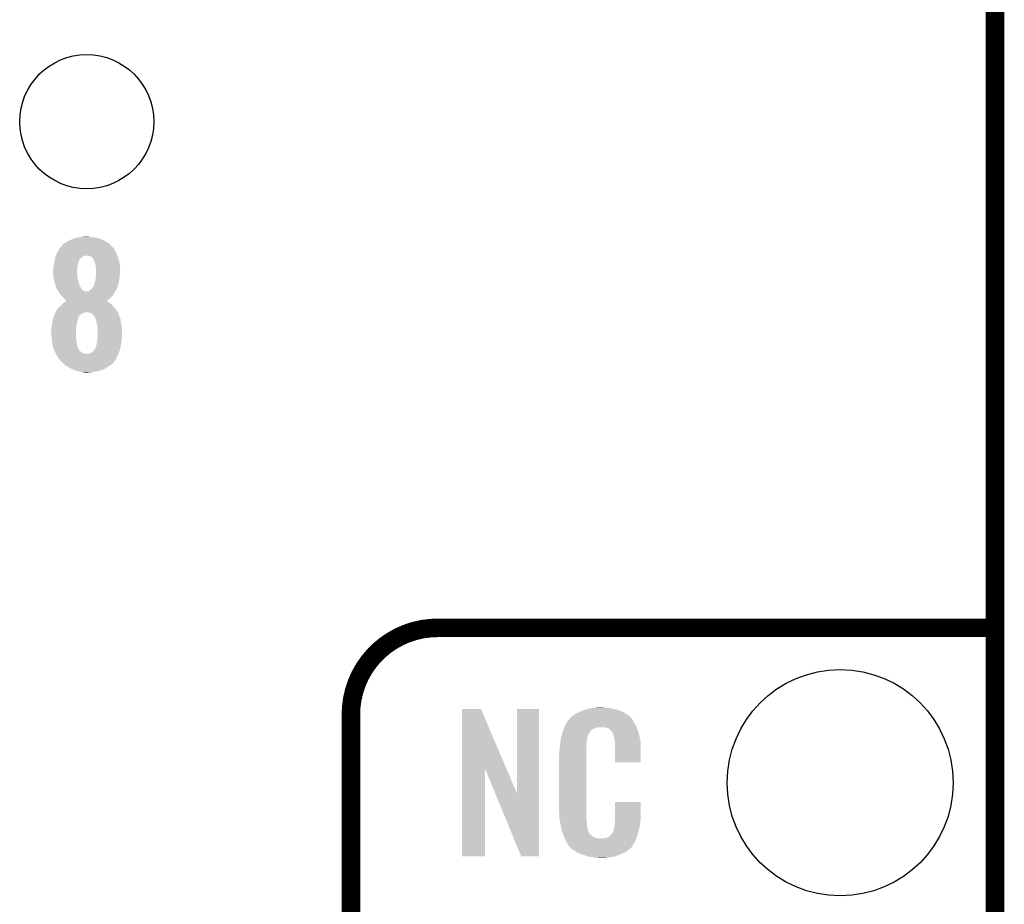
# Model space of a CAD drawing. Extents: x -1.3 to 24.2, y -3.9 to 53.4.
# Tile 20 of 33: x 16.1 to 24.2, y 16.8 to 24. Entities that reach past the tile are written whole.
import ezdxf

# ---------------------------------------------------------------- set-up
doc = ezdxf.new("R2010")
doc.units = 0
doc.layers.get('0').update_dxf_attribs({"linetype": 'CONTINUOUS'})
for name, color, linetype in [('DAC_24_CLICK_V100_GKO', 5, 'CONTINUOUS'), ('DAC_24_CLICK_V100_GTO', 14, 'CONTINUOUS'), ('DAC_24_CLICK_V100_GTS', 12, 'CONTINUOUS')]:
    doc.layers.add(name, color=color, linetype=linetype)

# ---------------------------------------------------------------- blocks, each defined once
blk = doc.blocks.new('ROUND_34')
blk.add_circle((0, 0), 0.9271)
blk = doc.blocks.new('ROUND_35')
blk.add_circle((0, 0), 0.5499)

msp = doc.modelspace()

# ---------------------------------------------------------------- linework, layer by layer
at = {"layer": 'DAC_24_CLICK_V100_GKO', "const_width": 0.1524}
msp.add_lwpolyline([(24.13, -1.27), (24.13, 51.054)], dxfattribs=at)
at = {"layer": 'DAC_24_CLICK_V100_GTO', "const_width": 0.1524}
msp.add_lwpolyline([(19.558, 19.05, 0.4142136), (18.8468, 18.3388)], format="xyb", dxfattribs=at)
for points in [[(19.558, 19.05), (24.13, 19.05)], [(18.8468, -0.5588), (18.8468, 18.3388)]]:
    msp.add_lwpolyline(points, dxfattribs=at)
at = {"layer": 'DAC_24_CLICK_V100_GTO'}
for points in [[(16.48968, 22.19706), (16.508722, 22.209758), (16.866864, 22.19706), (16.852892, 22.209758)], [(16.508722, 22.209758), (16.527772, 22.22246), (16.852892, 22.209758), (16.829314, 22.22246)], [(16.527772, 22.22246), (16.539966, 22.22754), (16.829314, 22.22246), (16.819882, 22.22754)], [(16.539966, 22.22754), (16.55826, 22.23516), (16.819882, 22.22754), (16.800072, 22.23516)], [(16.55826, 22.23516), (16.571474, 22.240242), (16.800072, 22.23516), (16.78686, 22.240242)], [(16.571474, 22.240242), (16.591282, 22.24786), (16.78686, 22.240242), (16.7621, 22.24786)], [(16.591282, 22.24786), (16.605674, 22.2504), (16.7621, 22.24786), (16.753842, 22.2504)], [(16.605674, 22.2504), (16.620066, 22.25294), (16.753842, 22.2504), (16.7259, 22.25294)], [(16.620066, 22.25294), (16.63446, 22.25548), (16.7259, 22.25294), (16.703042, 22.25548)], [(16.63446, 22.25548), (16.680178, 22.25802), (16.703042, 22.25548), (16.692882, 22.25802)], [(16.4338, 22.120862), (16.43927, 22.13102), (16.923174, 22.120862), (16.91894, 22.13102)], [(16.43927, 22.13102), (16.45158, 22.15387), (16.91894, 22.13102), (16.906248, 22.15387)], [(16.45158, 22.15387), (16.451588, 22.15388), (16.906248, 22.15387), (16.906242, 22.15388)], [(16.451588, 22.15388), (16.466396, 22.171658), (16.906242, 22.15388), (16.893542, 22.171658)], [(16.466396, 22.171658), (16.472752, 22.179288), (16.893542, 22.171658), (16.883384, 22.179288)], [(16.472752, 22.179288), (16.476974, 22.184356), (16.883384, 22.179288), (16.880842, 22.184356)], [(16.476974, 22.184356), (16.476982, 22.184364), (16.880842, 22.184356), (16.880834, 22.184364)], [(16.476982, 22.184364), (16.479524, 22.189432), (16.880834, 22.184364), (16.875258, 22.189432)], [(16.479524, 22.189432), (16.48968, 22.19706), (16.875258, 22.189432), (16.866864, 22.19706)], [(16.409784, 22.029422), (16.41348, 22.04974), (16.606522, 22.029422), (16.61329, 22.04974)], [(16.41348, 22.04974), (16.414024, 22.05228), (16.61329, 22.04974), (16.614138, 22.05228)], [(16.414024, 22.05228), (16.416202, 22.062442), (16.614138, 22.05228), (16.616684, 22.062442)], [(16.416202, 22.062442), (16.416746, 22.064986), (16.616684, 22.062442), (16.61922, 22.064986)], [(16.416746, 22.064986), (16.417292, 22.067528), (16.61922, 22.064986), (16.619224, 22.067528)], [(16.417292, 22.067528), (16.420012, 22.080222), (16.619224, 22.067528), (16.629382, 22.080222)], [(16.420012, 22.080222), (16.421102, 22.0853), (16.629382, 22.080222), (16.636152, 22.0853)], [(16.421102, 22.0853), (16.424728, 22.09546), (16.636152, 22.0853), (16.6497, 22.09546)], [(16.424728, 22.09546), (16.426542, 22.10054), (16.6497, 22.09546), (16.657324, 22.10054)], [(16.426542, 22.10054), (16.426544, 22.100542), (16.657324, 22.10054), (16.667482, 22.100542)], [(16.426544, 22.100542), (16.42745, 22.10308), (16.667482, 22.100542), (16.675104, 22.10308)], [(16.42745, 22.10308), (16.4338, 22.120862), (16.930582, 22.10308), (16.923174, 22.120862)], [(16.69288, 22.10054), (16.680178, 22.10308), (16.93164, 22.10054), (16.930582, 22.10308)], [(16.705582, 22.098), (16.69288, 22.10054), (16.932548, 22.098), (16.93164, 22.10054)], [(16.72336, 22.087836), (16.705582, 22.098), (16.936178, 22.087836), (16.932548, 22.098)], [(16.73352, 22.07514), (16.72336, 22.087836), (16.940712, 22.07514), (16.936178, 22.087836)], [(16.7386, 22.070054), (16.73352, 22.07514), (16.942528, 22.070054), (16.940712, 22.07514)], [(16.738602, 22.067516), (16.7386, 22.070054), (16.943434, 22.067516), (16.942528, 22.070054)], [(16.739618, 22.064978), (16.738602, 22.067516), (16.94434, 22.064978), (16.943434, 22.067516)], [(16.743682, 22.05482), (16.739618, 22.064978), (16.946246, 22.05482), (16.94434, 22.064978)], [(16.74876, 22.037042), (16.743682, 22.05482), (16.94958, 22.037042), (16.946246, 22.05482)], [(16.40332, 21.986242), (16.40535, 21.9964), (16.60144, 21.986242), (16.60144, 21.9964)], [(16.40332, 21.973538), (16.40332, 21.986242), (16.60144, 21.973538), (16.60144, 21.986242)], [(16.40438, 21.960842), (16.40332, 21.973538), (16.60144, 21.960842), (16.60144, 21.973538)], [(16.40535, 21.9964), (16.40586, 21.99894), (16.60144, 21.9964), (16.601802, 21.99894)], [(16.40586, 21.99894), (16.407552, 22.01418), (16.601802, 21.99894), (16.60398, 22.01418)], [(16.407552, 22.01418), (16.4084, 22.0218), (16.60398, 22.01418), (16.60525, 22.0218)], [(16.4084, 22.0218), (16.409784, 22.029422), (16.60525, 22.0218), (16.606522, 22.029422)], [(16.75107, 22.02434), (16.74876, 22.037042), (16.95196, 22.02434), (16.94958, 22.037042)], [(16.75384, 22.0091), (16.75107, 22.02434), (16.952808, 22.0091), (16.95196, 22.02434)], [(16.75638, 21.996398), (16.75384, 22.0091), (16.953514, 21.996398), (16.952808, 22.0091)], [(16.75638, 21.978622), (16.75638, 21.996398), (16.9545, 21.978622), (16.953514, 21.996398)], [(16.75638, 21.963378), (16.75638, 21.978622), (16.9545, 21.963378), (16.9545, 21.978622)], [(16.405438, 21.948142), (16.40438, 21.960842), (16.60398, 21.948142), (16.60144, 21.960842)], [(16.40586, 21.94306), (16.405438, 21.948142), (16.60398, 21.94306), (16.60398, 21.948142)], [(16.407708, 21.922742), (16.40586, 21.94306), (16.60398, 21.922742), (16.60398, 21.94306)], [(16.4084, 21.91512), (16.407708, 21.922742), (16.605886, 21.91512), (16.60398, 21.922742)], [(16.41348, 21.889722), (16.4084, 21.91512), (16.612236, 21.889722), (16.605886, 21.91512)], [(16.421098, 21.869402), (16.41348, 21.889722), (16.617314, 21.869402), (16.612236, 21.889722)], [(16.74368, 21.87702), (16.751298, 21.897336), (16.9418, 21.87702), (16.945862, 21.897336)], [(16.751298, 21.897336), (16.751862, 21.902422), (16.945862, 21.897336), (16.94688, 21.902422)], [(16.751862, 21.902422), (16.75384, 21.9202), (16.94688, 21.902422), (16.948854, 21.9202)], [(16.75384, 21.9202), (16.75638, 21.9456), (16.948854, 21.9202), (16.951676, 21.9456)], [(16.75638, 21.948142), (16.75638, 21.963378), (16.95196, 21.948142), (16.9545, 21.963378)], [(16.75638, 21.9456), (16.75638, 21.948142), (16.951676, 21.9456), (16.95196, 21.948142)], [(16.423004, 21.861784), (16.421098, 21.869402), (16.619218, 21.861784), (16.617314, 21.869402)], [(16.42618, 21.849082), (16.423004, 21.861784), (16.626148, 21.849082), (16.619218, 21.861784)], [(16.43126, 21.83638), (16.42618, 21.849082), (16.633076, 21.83638), (16.626148, 21.849082)], [(16.432106, 21.833844), (16.43126, 21.83638), (16.634458, 21.833844), (16.633076, 21.83638)], [(16.4338, 21.828764), (16.432106, 21.833844), (16.638268, 21.828764), (16.634458, 21.833844)], [(16.436338, 21.826222), (16.4338, 21.828764), (16.640174, 21.826222), (16.638268, 21.828764)], [(16.437926, 21.823682), (16.436338, 21.826222), (16.642078, 21.823682), (16.640174, 21.826222)], [(16.444278, 21.813522), (16.437926, 21.823682), (16.654772, 21.813522), (16.642078, 21.823682)], [(16.447454, 21.80844), (16.444278, 21.813522), (16.680178, 21.80844), (16.654772, 21.813522)], [(16.449042, 21.805898), (16.447454, 21.80844), (16.91132, 21.805898), (16.913224, 21.80844)], [(16.458568, 21.790658), (16.449042, 21.805898), (16.903698, 21.790658), (16.91132, 21.805898)], [(16.685256, 21.80844), (16.692878, 21.81098), (16.913224, 21.80844), (16.91513, 21.81098)], [(16.692878, 21.81098), (16.703032, 21.816058), (16.91513, 21.81098), (16.918938, 21.816058)], [(16.703032, 21.816058), (16.712176, 21.823676), (16.918938, 21.816058), (16.92148, 21.823676)], [(16.712176, 21.823676), (16.71524, 21.826228), (16.92148, 21.823676), (16.924018, 21.826228)], [(16.71524, 21.826228), (16.71828, 21.82876), (16.924018, 21.826228), (16.925144, 21.82876)], [(16.71828, 21.82876), (16.725898, 21.836378), (16.925144, 21.82876), (16.92853, 21.836378)], [(16.725898, 21.836378), (16.733518, 21.849078), (16.92853, 21.836378), (16.93418, 21.849078)], [(16.733518, 21.849078), (16.741138, 21.861774), (16.93418, 21.849078), (16.937642, 21.861774)], [(16.741138, 21.861774), (16.74368, 21.877018), (16.937642, 21.861774), (16.941798, 21.877018)], [(16.74368, 21.877018), (16.74368, 21.87702), (16.941798, 21.877018), (16.9418, 21.87702)], [(16.46174, 21.785582), (16.458568, 21.790658), (16.900314, 21.785582), (16.903698, 21.790658)], [(16.471904, 21.775418), (16.46174, 21.785582), (16.893538, 21.775418), (16.900314, 21.785582)], [(16.476982, 21.770338), (16.471904, 21.775418), (16.888456, 21.770338), (16.893538, 21.775418)], [(16.48968, 21.7551), (16.476982, 21.770338), (16.873218, 21.7551), (16.888456, 21.770338)], [(16.499838, 21.74494), (16.48968, 21.7551), (16.863058, 21.74494), (16.873218, 21.7551)], [(16.492222, 21.717002), (16.510472, 21.727158), (16.865588, 21.717002), (16.845284, 21.727158)], [(16.507466, 21.734784), (16.499838, 21.74494), (16.849558, 21.734784), (16.863058, 21.74494)], [(16.515056, 21.732244), (16.507466, 21.734784), (16.846182, 21.732244), (16.849558, 21.734784)], [(16.510472, 21.727158), (16.514992, 21.729674), (16.845284, 21.727158), (16.842766, 21.729674)], [(16.514992, 21.729674), (16.51508, 21.729722), (16.842766, 21.729674), (16.842828, 21.729722)], [(16.51508, 21.729722), (16.515056, 21.732244), (16.842828, 21.729722), (16.846182, 21.732244)], [(16.42618, 21.640802), (16.433794, 21.653496), (16.932912, 21.640802), (16.926562, 21.653496)], [(16.433794, 21.653496), (16.433798, 21.6535), (16.926562, 21.653496), (16.92656, 21.6535)], [(16.433798, 21.6535), (16.443962, 21.668742), (16.92656, 21.6535), (16.913496, 21.668742)], [(16.443962, 21.668742), (16.4465, 21.67128), (16.913496, 21.668742), (16.91132, 21.67128)], [(16.4465, 21.67128), (16.46682, 21.6916), (16.91132, 21.67128), (16.89354, 21.6916)], [(16.46682, 21.6916), (16.479522, 21.704302), (16.89354, 21.6916), (16.880838, 21.704302)], [(16.479522, 21.704302), (16.49222, 21.717), (16.880838, 21.704302), (16.86559, 21.717)], [(16.49222, 21.717), (16.492222, 21.717002), (16.86559, 21.717), (16.865588, 21.717002)], [(16.398932, 21.556978), (16.400782, 21.577302), (16.60144, 21.556978), (16.605504, 21.577302)], [(16.400782, 21.577302), (16.402628, 21.582382), (16.605504, 21.577302), (16.606522, 21.582382)], [(16.402628, 21.582382), (16.404476, 21.587464), (16.606522, 21.582382), (16.60906, 21.587464)], [(16.404476, 21.587464), (16.4054, 21.590004), (16.60906, 21.587464), (16.609062, 21.590004)], [(16.4054, 21.590004), (16.41094, 21.60524), (16.609062, 21.590004), (16.615594, 21.60524)], [(16.41094, 21.60524), (16.411956, 21.607782), (16.615594, 21.60524), (16.616684, 21.607782)], [(16.411956, 21.607782), (16.416024, 21.617942), (16.616684, 21.607782), (16.629382, 21.617942)], [(16.416024, 21.617942), (16.419072, 21.62556), (16.629382, 21.617942), (16.64208, 21.62556)], [(16.419072, 21.62556), (16.421104, 21.630632), (16.64208, 21.62556), (16.648842, 21.630632)], [(16.421104, 21.630632), (16.423638, 21.633182), (16.648842, 21.630632), (16.652242, 21.633182)], [(16.423638, 21.633182), (16.42364, 21.633184), (16.652242, 21.633182), (16.65225, 21.633184)], [(16.42364, 21.633184), (16.424486, 21.635722), (16.65225, 21.633184), (16.66494, 21.635722)], [(16.424486, 21.635722), (16.425332, 21.63826), (16.66494, 21.635722), (16.672564, 21.63826)], [(16.425332, 21.63826), (16.42618, 21.640802), (16.934184, 21.63826), (16.932912, 21.640802)], [(16.697962, 21.635718), (16.680178, 21.63826), (16.935456, 21.635718), (16.934184, 21.63826)], [(16.713206, 21.63064), (16.697962, 21.635718), (16.937996, 21.63064), (16.935456, 21.635718)], [(16.717426, 21.628108), (16.713206, 21.63064), (16.939262, 21.628108), (16.937996, 21.63064)], [(16.72168, 21.625554), (16.717426, 21.628108), (16.941802, 21.625554), (16.939262, 21.628108)], [(16.7259, 21.62302), (16.72168, 21.625554), (16.942436, 21.62302), (16.941802, 21.625554)], [(16.736048, 21.615402), (16.7259, 21.62302), (16.94434, 21.615402), (16.942436, 21.62302)], [(16.736062, 21.61539), (16.736048, 21.615402), (16.944344, 21.61539), (16.94434, 21.615402)], [(16.741142, 21.605238), (16.736062, 21.61539), (16.947728, 21.605238), (16.944344, 21.61539)], [(16.744526, 21.600162), (16.741142, 21.605238), (16.94942, 21.600162), (16.947728, 21.605238)], [(16.746222, 21.597618), (16.744526, 21.600162), (16.95051, 21.597618), (16.94942, 21.600162)], [(16.7513, 21.592534), (16.746222, 21.597618), (16.95269, 21.592534), (16.95051, 21.597618)], [(16.7513, 21.589998), (16.7513, 21.592534), (16.953776, 21.589998), (16.95269, 21.592534)], [(16.753206, 21.582376), (16.7513, 21.589998), (16.95704, 21.582376), (16.953776, 21.589998)], [(16.759556, 21.556978), (16.753206, 21.582376), (16.95958, 21.556978), (16.95704, 21.582376)], [(16.38808, 21.48586), (16.389168, 21.49348), (16.59128, 21.48586), (16.59128, 21.49348)], [(16.38808, 21.470618), (16.38808, 21.48586), (16.59128, 21.470618), (16.59128, 21.48586)], [(16.389168, 21.49348), (16.39062, 21.50364), (16.59128, 21.49348), (16.592408, 21.50364)], [(16.39062, 21.50364), (16.39203, 21.51634), (16.592408, 21.50364), (16.59382, 21.51634)], [(16.39203, 21.51634), (16.39316, 21.5265), (16.59382, 21.51634), (16.596076, 21.5265)], [(16.39316, 21.5265), (16.39598, 21.5392), (16.596076, 21.5265), (16.5989, 21.5392)], [(16.39598, 21.5392), (16.39824, 21.549362), (16.5989, 21.5392), (16.60035, 21.549362)], [(16.39824, 21.549362), (16.398932, 21.556978), (16.60035, 21.549362), (16.60144, 21.556978)], [(16.76654, 21.529038), (16.759556, 21.556978), (16.9672, 21.529038), (16.95958, 21.556978)], [(16.76654, 21.50872), (16.76654, 21.529038), (16.968764, 21.50872), (16.9672, 21.529038)], [(16.768354, 21.496022), (16.76654, 21.50872), (16.96974, 21.496022), (16.968764, 21.50872)], [(16.76908, 21.490938), (16.768354, 21.496022), (16.96974, 21.490938), (16.96974, 21.496022)], [(16.76908, 21.4376), (16.76908, 21.490938), (16.96974, 21.4376), (16.96974, 21.490938)], [(16.391082, 21.437602), (16.38808, 21.470618), (16.59128, 21.437602), (16.59128, 21.470618)], [(16.39316, 21.41474), (16.391082, 21.437602), (16.594546, 21.41474), (16.59128, 21.437602)], [(16.395066, 21.40204), (16.39316, 21.41474), (16.59636, 21.40204), (16.594546, 21.41474)], [(16.398114, 21.381722), (16.395066, 21.40204), (16.5989, 21.381722), (16.59636, 21.40204)], [(16.764, 21.39188), (16.765974, 21.40966), (16.964464, 21.39188), (16.9672, 21.40966)], [(16.765974, 21.40966), (16.767668, 21.424898), (16.9672, 21.40966), (16.96974, 21.424898)], [(16.767668, 21.424898), (16.76908, 21.4376), (16.96974, 21.424898), (16.96974, 21.4376)], [(16.40078, 21.363942), (16.398114, 21.381722), (16.603346, 21.363942), (16.5989, 21.381722)], [(16.408398, 21.34109), (16.40078, 21.363942), (16.609058, 21.34109), (16.603346, 21.363942)], [(16.410094, 21.336002), (16.408398, 21.34109), (16.614136, 21.336002), (16.609058, 21.34109)], [(16.412632, 21.328388), (16.410094, 21.336002), (16.61668, 21.328388), (16.614136, 21.336002)], [(16.41602, 21.318222), (16.412632, 21.328388), (16.626842, 21.318222), (16.61668, 21.328388)], [(16.73098, 21.31568), (16.749268, 21.338538), (16.947356, 21.31568), (16.9545, 21.338538)], [(16.749268, 21.338538), (16.751296, 21.341072), (16.9545, 21.338538), (16.955006, 21.341072)], [(16.751296, 21.341072), (16.7513, 21.343616), (16.955006, 21.341072), (16.955514, 21.343616)], [(16.7513, 21.343616), (16.75384, 21.351242), (16.955514, 21.343616), (16.95704, 21.351242)], [(16.75384, 21.351242), (16.756382, 21.3614), (16.95704, 21.351242), (16.959072, 21.3614)], [(16.756382, 21.3614), (16.761458, 21.376638), (16.959072, 21.3614), (16.962118, 21.376638)], [(16.761458, 21.37664), (16.764, 21.39188), (16.96212, 21.37664), (16.964464, 21.39188)], [(16.761458, 21.376638), (16.761458, 21.37664), (16.962118, 21.376638), (16.96212, 21.37664)], [(16.420084, 21.310602), (16.41602, 21.318222), (16.634458, 21.310602), (16.626842, 21.318222)], [(16.42415, 21.30298), (16.420084, 21.310602), (16.647154, 21.30298), (16.634458, 21.310602)], [(16.426858, 21.297902), (16.42415, 21.30298), (16.662398, 21.297902), (16.647154, 21.30298)], [(16.428214, 21.29536), (16.426858, 21.297902), (16.68018, 21.29536), (16.662398, 21.297902)], [(16.436342, 21.280118), (16.428214, 21.29536), (16.9335, 21.280118), (16.940614, 21.29536)], [(16.44989, 21.259798), (16.436342, 21.280118), (16.924018, 21.259798), (16.9335, 21.280118)], [(16.45666, 21.24964), (16.44989, 21.259798), (16.916984, 21.24964), (16.924018, 21.259798)], [(16.479522, 21.226778), (16.45666, 21.24964), (16.901158, 21.226778), (16.916984, 21.24964)], [(16.690336, 21.29536), (16.697958, 21.2979), (16.940614, 21.29536), (16.9418, 21.2979)], [(16.697958, 21.2979), (16.708118, 21.302978), (16.9418, 21.2979), (16.943386, 21.302978)], [(16.708118, 21.302978), (16.720816, 21.305518), (16.943386, 21.302978), (16.94418, 21.305518)], [(16.720816, 21.305518), (16.73098, 21.31568), (16.94418, 21.305518), (16.947356, 21.31568)], [(16.48206, 21.22424), (16.479522, 21.226778), (16.89862, 21.22424), (16.901158, 21.226778)], [(16.49335, 21.21408), (16.48206, 21.22424), (16.88846, 21.21408), (16.89862, 21.22424)], [(16.507458, 21.201382), (16.49335, 21.21408), (16.870682, 21.201382), (16.88846, 21.21408)], [(16.507462, 21.20138), (16.507458, 21.201382), (16.87068, 21.20138), (16.870682, 21.201382)], [(16.531412, 21.18614), (16.507462, 21.20138), (16.847822, 21.18614), (16.87068, 21.20138)], [(16.5354, 21.183602), (16.531412, 21.18614), (16.84347, 21.183602), (16.847822, 21.18614)], [(16.56334, 21.1709), (16.5354, 21.183602), (16.8217, 21.1709), (16.84347, 21.183602)], [(16.56969, 21.16836), (16.56334, 21.1709), (16.817348, 21.16836), (16.8217, 21.1709)], [(16.58874, 21.160738), (16.56969, 21.16836), (16.794476, 21.160738), (16.817348, 21.16836)], [(16.605674, 21.15566), (16.58874, 21.160738), (16.77924, 21.15566), (16.794476, 21.160738)], [(16.614142, 21.15312), (16.605674, 21.15566), (16.764, 21.15312), (16.77924, 21.15566)], [(16.63446, 21.14804), (16.614142, 21.15312), (16.733522, 21.14804), (16.764, 21.15312)], [(16.65478, 21.1455), (16.63446, 21.14804), (16.706852, 21.1455), (16.733522, 21.14804)], [(16.667478, 21.14296), (16.65478, 21.1455), (16.680182, 21.14296), (16.706852, 21.1455)], [(19.758676, 17.896688), (19.758688, 18.384498), (20.12169, 17.896688), (19.913604, 18.384498)], [(19.758688, 18.384498), (19.75869, 18.38452), (19.913604, 18.384498), (19.75869, 18.38452)], [(20.20824, 17.693788), (20.208268, 18.38449), (20.388562, 17.693788), (20.38858, 18.38449)], [(20.208268, 18.38449), (20.20827, 18.38452), (20.38858, 18.38449), (20.20827, 18.38452)], [(20.665442, 18.32864), (20.677418, 18.336262), (21.128232, 18.32864), (21.11756, 18.336262)], [(20.677418, 18.336262), (20.693382, 18.34642), (21.11756, 18.336262), (21.10063, 18.34642)], [(20.693382, 18.34642), (20.71878, 18.35912), (21.10063, 18.34642), (21.07946, 18.35912)], [(20.71878, 18.35912), (20.72894, 18.3642), (21.07946, 18.35912), (21.067124, 18.3642)], [(20.72894, 18.3642), (20.754338, 18.37436), (21.067124, 18.3642), (21.042452, 18.37436)], [(20.754338, 18.37436), (20.761958, 18.3769), (21.042452, 18.37436), (21.036282, 18.3769)], [(20.761958, 18.3769), (20.7772, 18.38198), (21.036282, 18.3769), (21.017232, 18.38198)], [(20.7772, 18.38198), (20.794134, 18.38706), (21.017232, 18.38198), (20.998182, 18.38706)], [(20.794134, 18.38706), (20.802602, 18.3896), (20.998182, 18.38706), (20.977862, 18.3896)], [(20.802602, 18.3896), (20.83308, 18.39214), (20.977862, 18.3896), (20.95754, 18.39214)], [(20.83308, 18.39214), (20.84832, 18.39468), (20.95754, 18.39214), (20.942302, 18.39468)], [(20.84832, 18.39468), (20.863562, 18.39722), (20.927062, 18.39468), (20.914362, 18.39722)], [(20.599798, 18.239738), (20.60448, 18.252442), (21.18868, 18.239738), (21.181752, 18.252442)], [(20.60448, 18.252442), (20.613444, 18.26768), (21.181752, 18.252442), (21.17344, 18.26768)], [(20.613444, 18.26768), (20.626892, 18.29054), (21.17344, 18.26768), (21.160742, 18.29054)], [(20.626892, 18.29054), (20.62988, 18.295616), (21.160742, 18.29054), (21.156938, 18.295616)], [(20.62988, 18.295616), (20.62991, 18.29816), (21.156938, 18.295616), (21.155032, 18.29816)], [(20.62991, 18.29816), (20.634966, 18.298168), (21.155032, 18.29816), (21.155026, 18.298168)], [(20.634966, 18.298168), (20.636996, 18.300708), (21.155026, 18.298168), (21.153122, 18.300708)], [(20.636996, 18.300708), (20.64105, 18.305776), (21.153122, 18.300708), (21.150582, 18.305776)], [(20.64105, 18.305776), (20.64512, 18.310862), (21.150582, 18.305776), (21.146224, 18.310862)], [(20.64512, 18.310862), (20.659634, 18.32356), (21.146224, 18.310862), (21.135342, 18.32356)], [(20.659634, 18.32356), (20.665442, 18.32864), (21.135342, 18.32356), (21.128232, 18.32864)], [(20.57146, 18.153382), (20.576792, 18.171158), (20.78759, 18.153382), (20.792438, 18.171158)], [(20.576792, 18.171158), (20.583648, 18.194018), (20.792438, 18.171158), (20.805138, 18.194018)], [(20.583648, 18.194018), (20.586698, 18.20418), (20.805138, 18.194018), (20.81529, 18.20418)], [(20.586698, 18.20418), (20.5867, 18.204188), (20.81529, 18.20418), (20.815298, 18.204188)], [(20.5867, 18.204188), (20.588568, 18.209256), (20.815298, 18.204188), (20.817838, 18.209256)], [(20.588568, 18.209256), (20.592312, 18.219418), (20.817838, 18.209256), (20.830548, 18.219418)], [(20.592312, 18.219418), (20.597926, 18.234658), (20.830548, 18.219418), (20.868636, 18.234658)], [(20.597926, 18.234658), (20.597928, 18.23466), (20.868636, 18.234658), (20.916898, 18.23466)], [(20.597928, 18.23466), (20.599798, 18.239738), (21.190494, 18.23466), (21.18868, 18.239738)], [(20.93468, 18.23212), (20.916898, 18.23466), (21.191402, 18.23212), (21.190494, 18.23466)], [(20.947378, 18.22958), (20.93468, 18.23212), (21.192308, 18.22958), (21.191402, 18.23212)], [(20.972774, 18.216874), (20.947378, 18.22958), (21.196846, 18.216874), (21.192308, 18.22958)], [(20.975318, 18.211804), (20.972774, 18.216874), (21.198656, 18.211804), (21.196846, 18.216874)], [(20.98185, 18.20418), (20.975318, 18.211804), (21.201378, 18.20418), (21.198656, 18.211804)], [(20.990558, 18.194014), (20.98185, 18.20418), (21.20437, 18.194014), (21.201378, 18.20418)], [(21.00072, 18.17116), (20.990558, 18.194014), (21.211092, 18.17116), (21.20437, 18.194014)], [(21.004784, 18.161002), (21.00072, 18.17116), (21.21408, 18.161002), (21.211092, 18.17116)], [(20.5613, 18.08226), (20.563556, 18.102578), (20.77974, 18.08226), (20.77974, 18.102578)], [(20.563556, 18.102578), (20.56384, 18.10512), (20.77974, 18.102578), (20.780248, 18.10512)], [(20.56384, 18.10512), (20.565442, 18.115278), (20.780248, 18.10512), (20.78228, 18.115278)], [(20.565442, 18.115278), (20.567448, 18.127978), (20.78228, 18.115278), (20.78228, 18.127978)], [(20.567448, 18.127978), (20.569052, 18.138138), (20.78228, 18.127978), (20.78482, 18.138138)], [(20.569052, 18.138138), (20.569854, 18.143218), (20.78482, 18.138138), (20.78482, 18.143218)], [(20.569854, 18.143218), (20.57146, 18.153382), (20.78482, 18.143218), (20.78759, 18.153382)], [(21.005798, 18.158464), (21.004784, 18.161002), (21.214564, 18.158464), (21.21408, 18.161002)], [(21.0058, 18.150842), (21.005798, 18.158464), (21.216016, 18.150842), (21.214564, 18.158464)], [(21.00834, 18.138138), (21.0058, 18.150842), (21.218436, 18.138138), (21.216016, 18.150842)], [(21.01088, 18.12036), (21.00834, 18.138138), (21.221822, 18.12036), (21.218436, 18.138138)], [(21.011858, 18.107658), (21.01088, 18.12036), (21.22424, 18.107658), (21.221822, 18.12036)], [(21.01342, 18.08734), (21.011858, 18.107658), (21.224236, 18.08734), (21.22424, 18.107658)], [(20.55368, 18.011142), (20.55622, 18.023842), (20.7772, 18.011142), (20.7772, 18.023842)], [(20.55368, 17.56156), (20.55368, 18.011142), (20.7772, 17.56156), (20.7772, 18.011142)], [(20.55622, 18.04162), (20.55876, 18.0594), (20.7772, 18.04162), (20.7772, 18.0594)], [(20.55622, 18.023842), (20.55622, 18.04162), (20.7772, 18.023842), (20.7772, 18.04162)], [(20.55876, 18.0594), (20.559042, 18.061938), (20.7772, 18.0594), (20.7772, 18.061938)], [(20.559042, 18.061938), (20.5613, 18.08226), (20.7772, 18.061938), (20.77974, 18.08226)], [(21.01342, 17.94767), (21.01342, 18.08734), (21.22421, 17.94767), (21.224236, 18.08734)], [(21.22421, 17.94764), (21.01342, 17.94767), (21.22421, 17.94764), (21.22421, 17.94767)], [(19.75866, 17.17551), (19.758676, 17.896688), (19.94659, 17.17551), (19.94662, 17.896688)], [(20.03023, 17.693788), (19.94662, 17.896688), (20.20824, 17.693788), (20.12169, 17.896688)], [(20.243796, 17.175502), (20.03023, 17.693788), (20.38855, 17.175502), (20.388562, 17.693788)], [(21.013422, 17.48282), (21.013448, 17.62249), (21.22424, 17.48282), (21.22424, 17.62249)], [(21.013448, 17.62249), (21.01345, 17.62252), (21.22424, 17.62249), (21.01345, 17.62252)], [(20.556032, 17.49806), (20.55368, 17.56156), (20.7772, 17.49806), (20.7772, 17.56156)], [(20.55622, 17.492982), (20.556032, 17.49806), (20.777926, 17.492982), (20.7772, 17.49806)], [(20.55843, 17.480278), (20.55622, 17.492982), (20.77974, 17.480278), (20.777926, 17.492982)], [(20.562406, 17.457418), (20.55843, 17.480278), (20.77974, 17.457418), (20.77974, 17.480278)], [(20.56638, 17.43456), (20.562406, 17.457418), (20.78335, 17.43456), (20.77974, 17.457418)], [(21.01088, 17.4498), (21.012784, 17.46504), (21.219666, 17.4498), (21.2217, 17.46504)], [(21.01088, 17.437102), (21.01088, 17.4498), (21.217974, 17.437102), (21.219666, 17.4498)], [(21.012784, 17.46504), (21.01342, 17.470122), (21.2217, 17.46504), (21.222426, 17.470122)], [(21.01342, 17.470122), (21.013422, 17.48282), (21.222426, 17.470122), (21.22424, 17.48282)], [(20.571462, 17.40916), (20.56638, 17.43456), (20.78736, 17.40916), (20.78335, 17.43456)], [(20.576034, 17.386298), (20.571462, 17.40916), (20.79244, 17.386298), (20.78736, 17.40916)], [(20.57654, 17.383762), (20.576034, 17.386298), (20.79371, 17.383762), (20.79244, 17.386298)], [(20.58386, 17.365988), (20.57654, 17.383762), (20.802602, 17.365988), (20.79371, 17.383762)], [(20.58491, 17.363436), (20.58386, 17.365988), (20.805142, 17.363436), (20.802602, 17.365988)], [(20.586996, 17.358368), (20.58491, 17.363436), (20.807684, 17.358368), (20.805142, 17.363436)], [(20.988022, 17.360902), (21.00072, 17.38376), (21.20011, 17.360902), (21.20646, 17.38376)], [(21.00072, 17.38376), (21.000722, 17.383762), (21.20646, 17.38376), (21.20646, 17.383762)], [(21.000722, 17.383762), (21.0058, 17.409162), (21.20646, 17.383762), (21.212436, 17.409162)], [(21.0058, 17.409162), (21.005802, 17.411704), (21.212436, 17.409162), (21.213034, 17.411704)], [(21.005802, 17.411704), (21.00834, 17.416784), (21.213034, 17.411704), (21.214228, 17.416784)], [(21.00834, 17.424402), (21.008848, 17.426942), (21.216022, 17.424402), (21.21662, 17.426942)], [(21.00834, 17.416784), (21.00834, 17.424402), (21.214228, 17.416784), (21.216022, 17.424402)], [(21.008848, 17.426942), (21.01088, 17.437102), (21.21662, 17.426942), (21.217974, 17.437102)], [(20.589092, 17.353278), (20.586996, 17.358368), (20.815302, 17.353278), (20.807684, 17.358368)], [(20.59223, 17.34566), (20.589092, 17.353278), (20.82292, 17.34566), (20.815302, 17.353278)], [(20.59432, 17.34058), (20.59223, 17.34566), (20.830542, 17.34058), (20.82292, 17.34566)], [(20.596274, 17.3355), (20.59432, 17.34058), (20.838162, 17.3355), (20.830542, 17.34058)], [(20.599206, 17.32788), (20.596274, 17.3355), (20.853404, 17.32788), (20.838162, 17.3355)], [(20.60116, 17.3228), (20.599206, 17.32788), (20.899122, 17.3228), (20.853404, 17.32788)], [(20.60702, 17.30756), (20.60116, 17.3228), (21.181208, 17.30756), (21.187484, 17.3228)], [(20.614078, 17.29486), (20.60702, 17.30756), (21.17598, 17.29486), (21.181208, 17.30756)], [(20.619722, 17.284698), (20.614078, 17.29486), (21.169882, 17.284698), (21.17598, 17.29486)], [(20.629876, 17.269466), (20.619722, 17.284698), (21.160742, 17.269466), (21.169882, 17.284698)], [(20.899122, 17.3228), (20.909282, 17.322802), (21.187484, 17.3228), (21.187486, 17.322802)], [(20.909282, 17.322802), (20.916904, 17.32534), (21.187486, 17.322802), (21.18853, 17.32534)], [(20.927062, 17.32534), (20.952462, 17.33042), (21.18853, 17.32534), (21.190622, 17.33042)], [(20.952462, 17.33042), (20.965154, 17.338038), (21.190622, 17.33042), (21.19376, 17.338038)], [(20.965154, 17.338038), (20.965162, 17.338042), (21.19376, 17.338038), (21.19376, 17.338042)], [(20.965162, 17.338042), (20.972778, 17.34566), (21.19376, 17.338042), (21.195876, 17.34566)], [(20.972778, 17.34566), (20.975326, 17.345682), (21.195876, 17.34566), (21.195882, 17.345682)], [(20.975326, 17.345682), (20.977862, 17.350732), (21.195882, 17.345682), (21.197284, 17.350732)], [(20.977862, 17.350732), (20.988022, 17.360902), (21.197284, 17.350732), (21.20011, 17.360902)], [(20.62988, 17.264378), (20.629876, 17.269466), (21.15769, 17.264378), (21.160742, 17.269466)], [(20.637498, 17.25676), (20.62988, 17.264378), (21.15312, 17.25676), (21.15769, 17.264378)], [(20.642572, 17.251686), (20.637498, 17.25676), (21.150576, 17.251686), (21.15312, 17.25676)], [(20.64766, 17.246598), (20.642572, 17.251686), (21.14422, 17.246598), (21.150576, 17.251686)], [(20.653586, 17.24152), (20.64766, 17.246598), (21.13788, 17.24152), (21.14422, 17.246598)], [(20.665438, 17.23136), (20.653586, 17.24152), (21.126028, 17.23136), (21.13788, 17.24152)], [(20.673568, 17.22628), (20.665438, 17.23136), (21.120102, 17.22628), (21.126028, 17.23136)], [(20.70202, 17.2085), (20.673568, 17.22628), (21.094708, 17.2085), (21.120102, 17.22628)], [(20.70608, 17.205962), (20.70202, 17.2085), (21.088784, 17.205962), (21.094708, 17.2085)], [(20.738736, 17.19326), (20.70608, 17.205962), (21.05914, 17.19326), (21.088784, 17.205962)], [(19.94659, 17.17548), (19.75866, 17.17551), (19.94659, 17.17548), (19.94659, 17.17551)], [(20.38855, 17.17548), (20.243796, 17.175502), (20.38855, 17.17548), (20.38855, 17.175502)], [(20.7518, 17.188178), (20.738736, 17.19326), (21.04607, 17.188178), (21.05914, 17.19326)], [(20.794978, 17.17548), (20.7518, 17.188178), (21.013418, 17.17548), (21.04607, 17.188178)], [(20.822074, 17.1704), (20.794978, 17.17548), (20.990558, 17.1704), (21.013418, 17.17548)], [(20.83562, 17.16786), (20.822074, 17.1704), (20.96262, 17.16786), (20.990558, 17.1704)], [(20.850858, 17.16532), (20.83562, 17.16786), (20.947378, 17.16532), (20.96262, 17.16786)], [(20.878798, 17.16278), (20.868638, 17.16532), (20.932138, 17.16278), (20.947378, 17.16532)]]:
    msp.add_solid(points, dxfattribs=at)

# ---------------------------------------------------------------- block references
at = {"layer": 'DAC_24_CLICK_V100_GTS'}
for name, p in [('ROUND_35', (16.68018, 23.20036)), ('ROUND_34', (22.86, 17.78))]:
    msp.add_blockref(name, p, dxfattribs=at)

doc.saveas('drawing.dxf')
